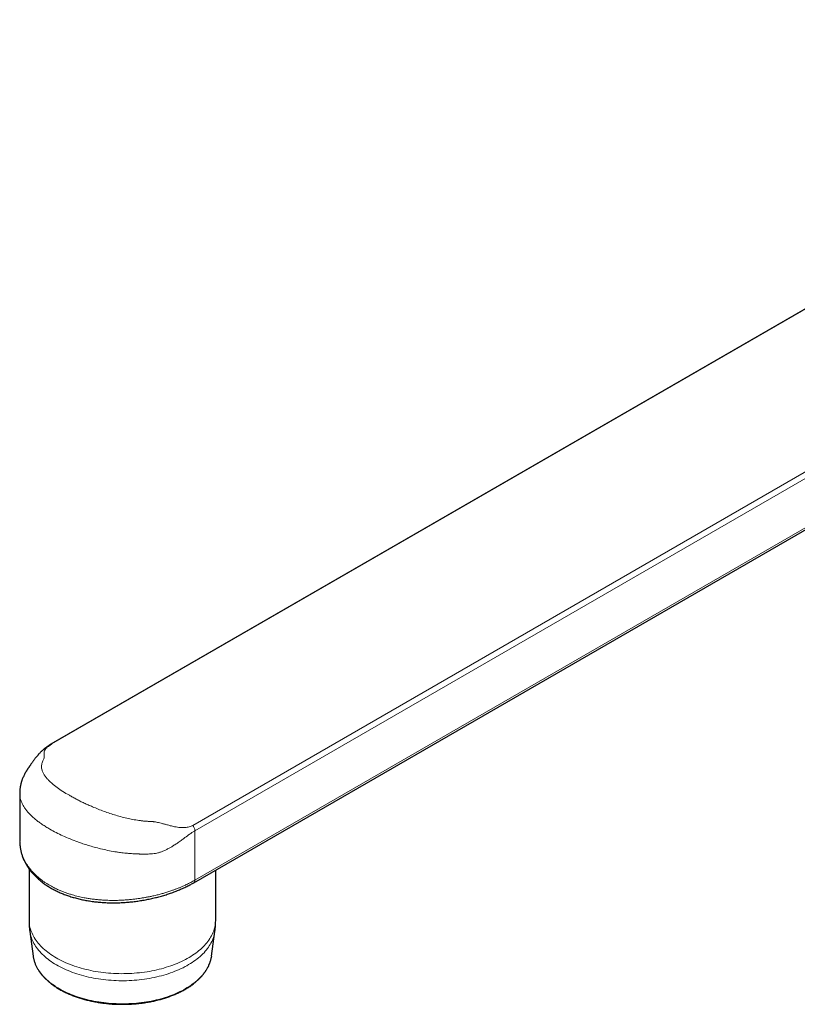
# Model space of a CAD drawing. Header units: millimetres. Extents: x 8 to 1267, y 12 to 1009.
# Tile 33 of 72: x 841 to 937, y 116 to 237. Entities that reach past the tile are written whole.
import ezdxf

# ---------------------------------------------------------------- set-up
doc = ezdxf.new("R2010")
doc.units = ezdxf.units.MM

msp = doc.modelspace()

# ---------------------------------------------------------------- linework, layer by layer
at = {"color": 252, "linetype": 'Continuous', "lineweight": 0}
for p, q in [((862.55, 137.86), (1034.47, 237.11)), ((1035.18, 236.71), (862.82, 137.21)), ((862.82, 131.12), (1035.18, 230.63)), ((957.75, 212.86), (845.19, 147.89)), ((862.82, 137.21), (862.82, 131.12))]:
    msp.add_line(p, q, dxfattribs=at)
at = {"color": 7, "linetype": 'Continuous', "lineweight": 30}
for p, q in [((862.67, 130.8), (1034.79, 230.16)), ((957.66, 212.85), (845.07, 147.85)), ((841.22, 141.8), (841.22, 135.96)), ((841.22, 135.96), (841.22, 135.95)), ((842.37, 132.52), (842.37, 126.23)), ((865.37, 126.23), (865.37, 132.36)), ((842.47, 124.81), (842.89, 121.75)), ((864.86, 121.75), (865.27, 124.81))]:
    msp.add_line(p, q, dxfattribs=at)
at = {"color": 252, "linetype": 'Continuous', "lineweight": 0, "flags": 128}
for points in [[(864.94, 124.43), (864.85, 124.26), (864.75, 124.08), (864.64, 123.91), (864.53, 123.73), (864.4, 123.56), (864.27, 123.4), (864.13, 123.23), (863.98, 123.07), (863.82, 122.91), (863.66, 122.75), (863.49, 122.59), (863.31, 122.44), (863.12, 122.29), (862.93, 122.14), (862.73, 122), (862.52, 121.86), (862.31, 121.72), (862.09, 121.59), (861.86, 121.46), (861.63, 121.33), (861.39, 121.21), (861.14, 121.09), (860.89, 120.98), (860.64, 120.86), (860.37, 120.76), (860.11, 120.66), (859.84, 120.56), (859.56, 120.46), (859.28, 120.38), (859, 120.29), (858.71, 120.21), (858.42, 120.14), (858.12, 120.06), (857.82, 120), (857.52, 119.94), (857.22, 119.88), (856.91, 119.83), (856.6, 119.78), (856.29, 119.74), (855.98, 119.71), (855.66, 119.68), (855.34, 119.65), (855.03, 119.63), (854.71, 119.61), (854.39, 119.6), (854.07, 119.6), (853.75, 119.59), (853.43, 119.6), (853.11, 119.61), (852.79, 119.62), (852.47, 119.64), (852.16, 119.67), (851.84, 119.7), (851.53, 119.73), (851.22, 119.77), (850.91, 119.82), (850.6, 119.87), (850.29, 119.92), (849.99, 119.98), (849.69, 120.05), (849.4, 120.12), (849.1, 120.19), (848.81, 120.27), (848.53, 120.35), (848.25, 120.44), (847.97, 120.53), (847.7, 120.63), (847.43, 120.73), (847.17, 120.84), (846.91, 120.95), (846.66, 121.06), (846.41, 121.18), (846.17, 121.3), (845.94, 121.43), (845.71, 121.56), (845.49, 121.69), (845.27, 121.82), (845.06, 121.96), (844.86, 122.11), (844.67, 122.25), (844.48, 122.4), (844.3, 122.55), (844.12, 122.71), (843.96, 122.87), (843.8, 123.03), (843.65, 123.19), (843.51, 123.36), (843.37, 123.52), (843.25, 123.69), (843.13, 123.86), (843.02, 124.04), (842.92, 124.21), (842.82, 124.39), (842.74, 124.57), (842.66, 124.75), (842.6, 124.93), (842.54, 125.11), (842.49, 125.29), (842.45, 125.47), (842.41, 125.66), (842.39, 125.84), (842.38, 126.03), (842.37, 126.21), (842.37, 126.23)], [(864.88, 123.54), (864.79, 123.36), (864.69, 123.19), (864.58, 123.02), (864.47, 122.85), (864.35, 122.68), (864.21, 122.51), (864.07, 122.35), (863.93, 122.18), (863.77, 122.02), (863.61, 121.86), (863.44, 121.71), (863.26, 121.56), (863.07, 121.41), (862.88, 121.26), (862.68, 121.12), (862.47, 120.98), (862.26, 120.84), (862.04, 120.71), (861.82, 120.58), (861.59, 120.46), (861.35, 120.33), (861.1, 120.22), (860.85, 120.1), (860.6, 119.99), (860.34, 119.89), (860.08, 119.78), (859.81, 119.69), (859.53, 119.59), (859.25, 119.5), (858.97, 119.42), (858.68, 119.34), (858.39, 119.27), (858.1, 119.2), (857.8, 119.13), (857.5, 119.07), (857.2, 119.01), (856.89, 118.96), (856.59, 118.92), (856.28, 118.88), (855.96, 118.84), (855.65, 118.81), (855.34, 118.78), (855.02, 118.76), (854.7, 118.75), (854.39, 118.73), (854.07, 118.73), (853.75, 118.73), (853.43, 118.73), (853.12, 118.74), (852.8, 118.76), (852.48, 118.78), (852.17, 118.8), (851.85, 118.83), (851.54, 118.87), (851.23, 118.91), (850.92, 118.95), (850.62, 119), (850.31, 119.06), (850.01, 119.12), (849.71, 119.18), (849.42, 119.25), (849.13, 119.32), (848.84, 119.4), (848.56, 119.48), (848.28, 119.57), (848, 119.66), (847.73, 119.76), (847.47, 119.86), (847.2, 119.97), (846.95, 120.07), (846.7, 120.19), (846.45, 120.3), (846.21, 120.43), (845.98, 120.55), (845.75, 120.68), (845.53, 120.81), (845.32, 120.95), (845.11, 121.09), (844.91, 121.23), (844.72, 121.37), (844.53, 121.52), (844.35, 121.67), (844.18, 121.83), (844.01, 121.98), (843.85, 122.14), (843.7, 122.31), (843.56, 122.47), (843.43, 122.64), (843.3, 122.8), (843.18, 122.98), (843.08, 123.15), (842.97, 123.32), (842.88, 123.5), (842.8, 123.67), (842.72, 123.85), (842.66, 124.03), (842.6, 124.21), (842.55, 124.39), (842.51, 124.58), (842.48, 124.76), (842.47, 124.81)], [(864.48, 120.53), (864.39, 120.35), (864.29, 120.18), (864.18, 120.01), (864.07, 119.84), (863.95, 119.68), (863.82, 119.51), (863.68, 119.35), (863.53, 119.19), (863.38, 119.03), (863.21, 118.88), (863.04, 118.73), (862.87, 118.58), (862.68, 118.43), (862.49, 118.29), (862.29, 118.15), (862.09, 118.01), (861.87, 117.88), (861.66, 117.75), (861.43, 117.62), (861.2, 117.5), (860.96, 117.38), (860.72, 117.27), (860.47, 117.16), (860.22, 117.05), (859.96, 116.95), (859.7, 116.85), (859.43, 116.76), (859.16, 116.67), (858.88, 116.58), (858.6, 116.5), (858.31, 116.43), (858.02, 116.36), (857.73, 116.29), (857.44, 116.23), (857.14, 116.18), (856.84, 116.13), (856.54, 116.08), (856.23, 116.04), (855.92, 116), (855.62, 115.97), (855.31, 115.94), (854.99, 115.92), (854.68, 115.91), (854.37, 115.9), (854.06, 115.89), (853.74, 115.89), (853.43, 115.9), (853.12, 115.91), (852.8, 115.92), (852.49, 115.94), (852.18, 115.97), (851.87, 116), (851.57, 116.03), (851.26, 116.07), (850.96, 116.12), (850.66, 116.17), (850.36, 116.22), (850.06, 116.28), (849.77, 116.35), (849.48, 116.42), (849.2, 116.49), (848.91, 116.57), (848.64, 116.65), (848.36, 116.74), (848.09, 116.83), (847.83, 116.93), (847.57, 117.03), (847.32, 117.14), (847.07, 117.25), (846.82, 117.36), (846.58, 117.48), (846.35, 117.6), (846.13, 117.73), (845.91, 117.85), (845.69, 117.99), (845.49, 118.12), (845.29, 118.26), (845.09, 118.4), (844.91, 118.55), (844.73, 118.7), (844.56, 118.85), (844.39, 119), (844.24, 119.16), (844.09, 119.32), (843.95, 119.48), (843.82, 119.65), (843.69, 119.81), (843.58, 119.98), (843.47, 120.15), (843.37, 120.32), (843.28, 120.5), (843.2, 120.67), (843.12, 120.85), (843.06, 121.02), (843, 121.2), (842.96, 121.38), (842.92, 121.55)]]:
    msp.add_lwpolyline(points, dxfattribs=at)
at = {"color": 7, "linetype": 'Continuous', "lineweight": 30, "flags": 128}
msp.add_lwpolyline([(864.86, 121.75), (864.83, 121.59), (864.82, 121.55)], dxfattribs=at)
at = {"color": 252, "linetype": 'Continuous', "lineweight": 0}
for centre, radius, start, end in [((845.19, 147.64), 0.25, 90.8738, 119.6155), ((861.73, 137.15), 1.08, 2.741, 41.0503), ((862.48, 131.08), 0.34, 304.3677, 6.8127), ((861.28, 126.26), 4.09, 333.4567, 359.62), ((861.14, 125.39), 4.17, 333.6379, 351.996), ((860.81, 122.34), 4.09, 333.7525, 348.8967)]:
    msp.add_arc(centre, radius, start, end, dxfattribs=at)
at = {"color": 7, "linetype": 'Continuous', "lineweight": 30}
msp.add_arc((846.62, 122.26), 3.77, 187.7773, 190.8706, dxfattribs=at)
for points, knots in [([(845.07, 147.85), (845.02, 147.83), (844.93, 147.77), (844.82, 147.7), (844.72, 147.64), (844.64, 147.58), (844.58, 147.54), (844.52, 147.5), (844.46, 147.45), (844.39, 147.4), (844.32, 147.35), (844.25, 147.29), (844.16, 147.22), (844.07, 147.13), (843.96, 147.03), (843.84, 146.92), (843.74, 146.82), (843.64, 146.72), (843.56, 146.63), (843.5, 146.56), (843.43, 146.48), (843.36, 146.39), (843.27, 146.29), (843.19, 146.18), (843.1, 146.07), (843.01, 145.96), (842.93, 145.84), (842.84, 145.72), (842.75, 145.6), (842.67, 145.49), (842.6, 145.38), (842.53, 145.28), (842.47, 145.19), (842.41, 145.11), (842.37, 145.04), (842.32, 144.98), (842.27, 144.9), (842.22, 144.83), (842.18, 144.77), (842.16, 144.73), (842.13, 144.69), (842.1, 144.65), (842.06, 144.59), (842, 144.49), (841.91, 144.34), (841.81, 144.15), (841.71, 143.96), (841.64, 143.79), (841.57, 143.64), (841.52, 143.5), (841.48, 143.37), (841.44, 143.24), (841.4, 143.12), (841.37, 143.01), (841.34, 142.89), (841.32, 142.77), (841.29, 142.64), (841.27, 142.51), (841.25, 142.37), (841.24, 142.26), (841.23, 142.17), (841.23, 142.1), (841.23, 142.05), (841.23, 142), (841.22, 141.95), (841.22, 141.88), (841.22, 141.83), (841.22, 141.8)], [0, 0, 0, 0, 0.020151, 0.037359, 0.051685, 0.06316, 0.072977, 0.082444, 0.091564, 0.103385, 0.114373, 0.126562, 0.140529, 0.158756, 0.178151, 0.199601, 0.219613, 0.237607, 0.253167, 0.265752, 0.276412, 0.292094, 0.31063, 0.328064, 0.345187, 0.366595, 0.384926, 0.403841, 0.42725, 0.447655, 0.463938, 0.483625, 0.505387, 0.520947, 0.535856, 0.551852, 0.569343, 0.587658, 0.597733, 0.605901, 0.612482, 0.619816, 0.628418, 0.637877, 0.666022, 0.693334, 0.720451, 0.747765, 0.765262, 0.783145, 0.801635, 0.818716, 0.834059, 0.848548, 0.86308, 0.878818, 0.894838, 0.91165, 0.928632, 0.946067, 0.95478, 0.962283, 0.969442, 0.973944, 0.980457, 0.989146, 1, 1, 1, 1]), ([(841.22, 135.86), (841.22, 135.85), (841.22, 135.77), (841.23, 135.63), (841.25, 135.42), (841.27, 135.21), (841.3, 135.01), (841.34, 134.8), (841.39, 134.59), (841.45, 134.39), (841.51, 134.19), (841.58, 133.98), (841.66, 133.78), (841.75, 133.58), (841.84, 133.39), (841.95, 133.19), (842.06, 133), (842.17, 132.81), (842.3, 132.62), (842.43, 132.44), (842.57, 132.25), (842.72, 132.07), (842.87, 131.9), (843.03, 131.72), (843.2, 131.55), (843.37, 131.39), (843.55, 131.22), (843.74, 131.06), (843.94, 130.91), (844.14, 130.75), (844.35, 130.6), (844.56, 130.46), (844.78, 130.32), (845, 130.18), (845.23, 130.05), (845.47, 129.93), (845.71, 129.81), (845.95, 129.69), (846.2, 129.57), (846.46, 129.47), (846.72, 129.36), (846.98, 129.26), (847.25, 129.17), (847.53, 129.08), (847.81, 129), (848.09, 128.92), (848.37, 128.84), (848.66, 128.77), (848.95, 128.71), (849.24, 128.65), (849.54, 128.6), (849.84, 128.55), (850.14, 128.5), (850.45, 128.46), (850.75, 128.43), (851.06, 128.4), (851.37, 128.38), (851.68, 128.36), (852, 128.34), (852.31, 128.33), (852.63, 128.33), (852.95, 128.33), (853.26, 128.33), (853.58, 128.34), (853.89, 128.36), (854.21, 128.38), (854.53, 128.4), (854.85, 128.43), (855.16, 128.46), (855.48, 128.5), (855.79, 128.54), (856.1, 128.59), (856.41, 128.64), (856.72, 128.7), (857.03, 128.76), (857.33, 128.82), (857.64, 128.89), (857.94, 128.96), (858.24, 129.03), (858.53, 129.11), (858.82, 129.2), (859.12, 129.28), (859.4, 129.37), (859.68, 129.47), (859.96, 129.56), (860.24, 129.67), (860.51, 129.77), (860.78, 129.88), (861.04, 129.99), (861.3, 130.1), (861.55, 130.22), (861.8, 130.34), (862.05, 130.46), (862.29, 130.59), (862.49, 130.7), (862.62, 130.77), (862.67, 130.8)], [0, 0, 0, 0, 0.001103, 0.011596, 0.022054, 0.032452, 0.042895, 0.053395, 0.06388, 0.074362, 0.08485, 0.095354, 0.105887, 0.116458, 0.12708, 0.137755, 0.148296, 0.158912, 0.169551, 0.180213, 0.190893, 0.20159, 0.212298, 0.223015, 0.23374, 0.244334, 0.255083, 0.265892, 0.276744, 0.287618, 0.298494, 0.309347, 0.320158, 0.330909, 0.34158, 0.352473, 0.363325, 0.374176, 0.38503, 0.395888, 0.406754, 0.417631, 0.428522, 0.439426, 0.450317, 0.461175, 0.472015, 0.482845, 0.493675, 0.504513, 0.515367, 0.526246, 0.53716, 0.548133, 0.558855, 0.569734, 0.580647, 0.591579, 0.602514, 0.613431, 0.624314, 0.635147, 0.645926, 0.65674, 0.667604, 0.678492, 0.689394, 0.700301, 0.711201, 0.722084, 0.732942, 0.743759, 0.754545, 0.765409, 0.776245, 0.787062, 0.797871, 0.80868, 0.819499, 0.830335, 0.841201, 0.852096, 0.862883, 0.873696, 0.884528, 0.895375, 0.906229, 0.917084, 0.927931, 0.938765, 0.949601, 0.960376, 0.971185, 0.982055, 0.99297, 1, 1, 1, 1]), ([(842.37, 126.23), (842.37, 126.19), (842.37, 126.05), (842.38, 125.81), (842.39, 125.52), (842.42, 125.24), (842.44, 125), (842.46, 124.86), (842.47, 124.81)], [0, 0, 0, 0, 0.092158, 0.295055, 0.497765, 0.700297, 0.902658, 1, 1, 1, 1]), ([(865.27, 124.81), (865.28, 124.86), (865.3, 125), (865.32, 125.24), (865.35, 125.52), (865.36, 125.81), (865.37, 126.05), (865.37, 126.19), (865.37, 126.23)], [0, 0, 0, 0, 0.095181, 0.299073, 0.502738, 0.706185, 0.909423, 1, 1, 1, 1]), ([(842.92, 121.54), (842.93, 121.52), (842.94, 121.43), (842.98, 121.29), (843.02, 121.12), (843.08, 120.95), (843.14, 120.78), (843.22, 120.61), (843.3, 120.44), (843.38, 120.28), (843.48, 120.11), (843.58, 119.95), (843.69, 119.79), (843.81, 119.63), (843.94, 119.47), (844.07, 119.31), (844.21, 119.16), (844.36, 119.01), (844.51, 118.86), (844.67, 118.71), (844.84, 118.57), (845.01, 118.43), (845.19, 118.29), (845.38, 118.15), (845.57, 118.02), (845.77, 117.89), (845.97, 117.76), (846.18, 117.64), (846.4, 117.52), (846.62, 117.41), (846.85, 117.29), (847.08, 117.19), (847.32, 117.08), (847.56, 116.98), (847.8, 116.88), (848.05, 116.79), (848.31, 116.7), (848.56, 116.61), (848.83, 116.53), (849.09, 116.46), (849.36, 116.38), (849.63, 116.32), (849.91, 116.25), (850.19, 116.19), (850.47, 116.14), (850.75, 116.08), (851.04, 116.04), (851.32, 116), (851.61, 115.96), (851.9, 115.93), (852.2, 115.9), (852.49, 115.87), (852.78, 115.85), (853.08, 115.84), (853.37, 115.83), (853.67, 115.82), (853.97, 115.82), (854.26, 115.83), (854.56, 115.83), (854.85, 115.85), (855.15, 115.87), (855.44, 115.89), (855.74, 115.91), (856.03, 115.95), (856.32, 115.98), (856.61, 116.02), (856.89, 116.07), (857.18, 116.12), (857.46, 116.17), (857.74, 116.23), (858.01, 116.29), (858.29, 116.36), (858.56, 116.43), (858.82, 116.51), (859.09, 116.59), (859.35, 116.67), (859.6, 116.76), (859.85, 116.85), (860.1, 116.94), (860.34, 117.04), (860.58, 117.15), (860.81, 117.26), (861.04, 117.37), (861.27, 117.48), (861.48, 117.6), (861.7, 117.72), (861.9, 117.85), (862.1, 117.97), (862.3, 118.1), (862.49, 118.24), (862.67, 118.38), (862.85, 118.52), (863.02, 118.66), (863.18, 118.81), (863.33, 118.95), (863.48, 119.11), (863.63, 119.26), (863.76, 119.41), (863.89, 119.57), (864.01, 119.73), (864.12, 119.89), (864.23, 120.06), (864.33, 120.22), (864.41, 120.37), (864.45, 120.46), (864.47, 120.49)], [0, 0, 0, 0, 0.004374, 0.014027, 0.023689, 0.033361, 0.043045, 0.052741, 0.06245, 0.072171, 0.081905, 0.091652, 0.10141, 0.111178, 0.120957, 0.130744, 0.140539, 0.15034, 0.160148, 0.16996, 0.179777, 0.189597, 0.199419, 0.209243, 0.219068, 0.228894, 0.238721, 0.248547, 0.258373, 0.268199, 0.278023, 0.287847, 0.29767, 0.307491, 0.317311, 0.327131, 0.336949, 0.346765, 0.356581, 0.366395, 0.376208, 0.386021, 0.395832, 0.405642, 0.415451, 0.425259, 0.435067, 0.444874, 0.45468, 0.464485, 0.47429, 0.484095, 0.493899, 0.503703, 0.513507, 0.523311, 0.533114, 0.542918, 0.552721, 0.562525, 0.572329, 0.582133, 0.591938, 0.601743, 0.611549, 0.621355, 0.631162, 0.640969, 0.650778, 0.660587, 0.670397, 0.680209, 0.690021, 0.699835, 0.709649, 0.719465, 0.729282, 0.739101, 0.748921, 0.758742, 0.768565, 0.778389, 0.788214, 0.79804, 0.807868, 0.817696, 0.827526, 0.837356, 0.847186, 0.857016, 0.866846, 0.876674, 0.886502, 0.896327, 0.906149, 0.915968, 0.925782, 0.93559, 0.945393, 0.955188, 0.964974, 0.974751, 0.984517, 0.994272, 1, 1, 1, 1]), ([(864.47, 120.49), (864.48, 120.52), (864.52, 120.6), (864.58, 120.75), (864.65, 120.92), (864.71, 121.09), (864.76, 121.26), (864.8, 121.41), (864.81, 121.51), (864.82, 121.54)], [0, 0, 0, 0, 0.087122, 0.249956, 0.412616, 0.575059, 0.737287, 0.899314, 1, 1, 1, 1])]:
    msp.add_open_spline(points, degree=3, knots=knots, dxfattribs=at)
at = {"color": 252, "linetype": 'Continuous', "lineweight": 0}
for points, knots in [([(845.19, 147.89), (845.07, 147.81), (844.81, 147.65), (844.59, 147.46), (844.45, 147.32), (844.36, 147.21), (844.3, 147.09), (844.25, 146.99), (844.23, 146.9), (844.22, 146.81), (844.22, 146.7), (844.23, 146.59), (844.24, 146.46), (844.25, 146.35), (844.25, 146.25), (844.24, 146.12), (844.14, 145.93), (844.02, 145.7), (843.95, 145.47), (843.91, 145.25), (843.91, 145.02), (843.94, 144.79), (844.01, 144.54), (844.14, 144.26), (844.33, 143.96), (844.57, 143.65), (844.86, 143.34), (845.27, 142.97), (845.81, 142.54), (846.52, 142.05), (847.19, 141.65), (847.77, 141.32), (848.22, 141.08), (848.69, 140.84), (849.17, 140.61), (849.67, 140.38), (850.25, 140.13), (850.89, 139.86), (851.61, 139.59), (852.34, 139.33), (853.08, 139.1), (853.83, 138.89), (854.59, 138.71), (855.34, 138.56), (855.91, 138.47), (856.29, 138.42), (856.49, 138.4), (856.68, 138.39), (856.85, 138.37), (857, 138.36), (857.18, 138.36), (857.38, 138.35), (857.57, 138.34), (857.72, 138.32), (857.89, 138.3), (858.09, 138.26), (858.36, 138.2), (858.68, 138.12), (859.05, 138.02), (859.42, 137.92), (859.75, 137.83), (860.05, 137.76), (860.46, 137.67), (860.97, 137.59), (861.58, 137.58), (862.12, 137.66), (862.41, 137.8), (862.55, 137.86)], [0, 0, 0, 0, 0.016853, 0.03468, 0.043816, 0.053413, 0.063531, 0.074219, 0.082143, 0.090651, 0.100487, 0.112849, 0.125829, 0.136738, 0.145444, 0.151954, 0.171608, 0.1878, 0.205624, 0.223309, 0.240744, 0.258334, 0.276135, 0.299451, 0.32273, 0.346078, 0.369603, 0.393386, 0.429084, 0.464642, 0.500395, 0.518267, 0.536048, 0.553778, 0.571502, 0.589262, 0.607102, 0.630835, 0.654292, 0.677578, 0.700798, 0.724059, 0.747324, 0.77027, 0.793247, 0.7994, 0.805528, 0.811633, 0.817053, 0.820739, 0.826357, 0.833652, 0.839104, 0.844007, 0.848371, 0.854568, 0.862717, 0.872823, 0.884891, 0.897016, 0.907644, 0.916782, 0.924438, 0.946069, 0.965466, 0.983197, 1, 1, 1, 1]), ([(862.82, 137.21), (862.72, 137.15), (862.52, 137.03), (862.2, 136.8), (861.88, 136.58), (861.55, 136.33), (861.19, 136.06), (860.77, 135.76), (860.35, 135.48), (859.97, 135.24), (859.62, 135.04), (859.26, 134.86), (858.89, 134.69), (858.5, 134.55), (858.14, 134.44), (857.78, 134.38), (857.41, 134.35), (857.04, 134.33), (856.58, 134.33), (856.21, 134.33), (855.93, 134.34), (855.83, 134.34), (855.73, 134.34), (855.63, 134.35), (855.54, 134.35), (855.45, 134.35), (855.33, 134.36), (855.11, 134.37), (854.79, 134.4), (854.4, 134.43), (854.01, 134.47), (853.67, 134.52), (853.39, 134.56), (853.16, 134.59), (852.71, 134.66), (852.06, 134.78), (851.21, 134.97), (850.42, 135.18), (849.69, 135.39), (849.02, 135.6), (848.27, 135.86), (847.44, 136.18), (846.53, 136.57), (845.7, 136.98), (845.01, 137.35), (844.45, 137.69), (844, 137.98), (843.57, 138.28), (843.17, 138.6), (842.8, 138.91), (842.48, 139.23), (842.19, 139.54), (841.93, 139.86), (841.7, 140.21), (841.5, 140.58), (841.34, 140.97), (841.25, 141.35), (841.22, 141.63), (841.22, 141.77), (841.23, 141.8)], [0, 0, 0, 0, 0.013319, 0.027866, 0.043737, 0.055528, 0.071216, 0.09081, 0.108361, 0.123424, 0.136004, 0.149386, 0.164468, 0.178309, 0.190965, 0.202847, 0.216693, 0.229337, 0.241905, 0.26384, 0.267282, 0.270724, 0.274165, 0.277606, 0.281045, 0.282485, 0.286804, 0.293712, 0.304778, 0.319227, 0.333001, 0.343983, 0.353373, 0.36117, 0.367375, 0.398182, 0.427241, 0.454553, 0.48012, 0.503944, 0.526028, 0.562464, 0.598219, 0.633311, 0.667762, 0.690733, 0.713988, 0.737532, 0.761371, 0.78551, 0.809956, 0.832096, 0.85598, 0.881611, 0.908992, 0.938123, 0.969008, 0.993106, 1, 1, 1, 1]), ([(841.22, 135.95), (841.22, 135.93), (841.22, 135.79), (841.23, 135.57), (841.26, 135.29), (841.3, 135.04), (841.36, 134.79), (841.43, 134.51), (841.53, 134.21), (841.66, 133.89), (841.8, 133.57), (841.97, 133.26), (842.17, 132.95), (842.38, 132.65), (842.62, 132.35), (842.88, 132.06), (843.15, 131.78), (843.44, 131.51), (843.75, 131.26), (844.08, 131.01), (844.39, 130.79), (844.69, 130.6), (844.97, 130.44), (845.27, 130.28), (845.6, 130.11), (845.98, 129.93), (846.4, 129.75), (846.82, 129.59), (847.27, 129.44), (847.68, 129.31), (848.07, 129.2), (848.43, 129.11), (848.8, 129.03), (849.21, 128.94), (849.66, 128.86), (850.17, 128.79), (850.67, 128.73), (851.18, 128.68), (851.66, 128.65), (852.09, 128.63), (852.49, 128.63), (852.89, 128.62), (853.34, 128.63), (853.82, 128.65), (854.36, 128.68), (854.88, 128.73), (855.41, 128.79), (855.89, 128.85), (856.33, 128.92), (856.72, 128.99), (857.11, 129.06), (857.55, 129.15), (858.02, 129.26), (858.52, 129.39), (859, 129.52), (859.48, 129.67), (859.92, 129.82), (860.3, 129.96), (860.65, 130.09), (860.99, 130.22), (861.36, 130.38), (861.7, 130.54), (862.03, 130.7), (862.3, 130.84), (862.56, 130.98), (862.73, 131.07), (862.82, 131.12)], [0, 0, 0, 0, 0.00427, 0.02203, 0.035526, 0.049022, 0.062573, 0.076124, 0.094351, 0.111964, 0.129639, 0.147345, 0.165275, 0.183238, 0.20143, 0.219657, 0.237952, 0.255549, 0.273147, 0.290868, 0.30859, 0.322061, 0.335531, 0.349057, 0.362584, 0.38078, 0.39828, 0.415781, 0.433403, 0.451026, 0.464418, 0.47781, 0.491257, 0.504703, 0.522789, 0.54034, 0.557891, 0.575563, 0.593236, 0.606664, 0.620093, 0.633575, 0.647058, 0.665191, 0.682862, 0.700534, 0.718329, 0.736124, 0.749647, 0.763171, 0.77675, 0.790329, 0.808595, 0.82627, 0.843946, 0.861747, 0.879547, 0.893078, 0.906609, 0.920196, 0.933783, 0.952061, 0.964027, 0.976002, 0.987996, 1, 1, 1, 1])]:
    msp.add_open_spline(points, degree=3, knots=knots, dxfattribs=at)

doc.saveas('drawing.dxf')
